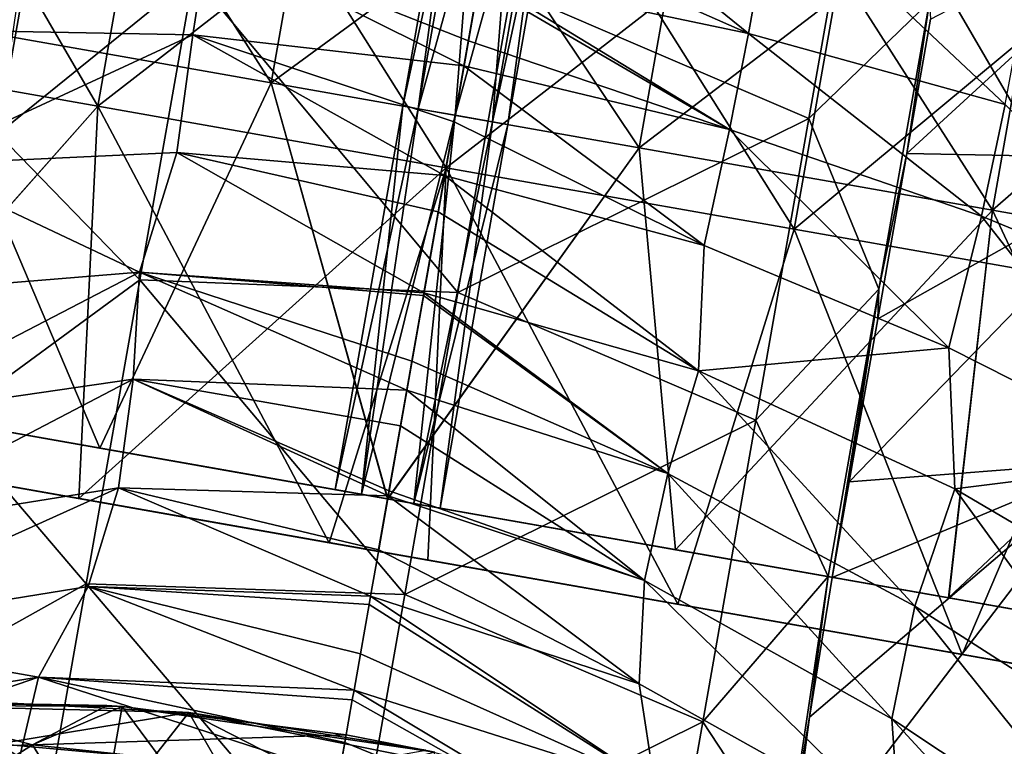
# Model space of a CAD drawing. Extents: x -65 to 803, y -691 to 80.
# Tile 213 of 256: x 663 to 690, y -499 to -479. Entities that reach past the tile are written whole.
import ezdxf

# ---------------------------------------------------------------- set-up
doc = ezdxf.new("R2010")
doc.units = 0
doc.header["$LTSCALE"] = 101.851852
for name, color, linetype in [('10', 7, 'CONTINUOUS'), ('11', 7, 'CONTINUOUS'), ('12', 7, 'CONTINUOUS'), ('14', 7, 'CONTINUOUS'), ('15', 7, 'CONTINUOUS'), ('16', 7, 'CONTINUOUS'), ('17', 7, 'CONTINUOUS'), ('19', 7, 'CONTINUOUS'), ('2', 7, 'CONTINUOUS'), ('20', 7, 'CONTINUOUS'), ('3', 7, 'CONTINUOUS'), ('43', 7, 'CONTINUOUS'), ('44', 7, 'CONTINUOUS'), ('45', 7, 'CONTINUOUS'), ('51', 7, 'CONTINUOUS'), ('52', 7, 'CONTINUOUS'), ('54', 7, 'CONTINUOUS'), ('85', 7, 'CONTINUOUS'), ('86', 7, 'CONTINUOUS')]:
    doc.layers.add(name, color=color, linetype=linetype)

msp = doc.modelspace()

# ---------------------------------------------------------------- linework, layer by layer
at = {"layer": '10', "linetype": 'CONTINUOUS'}
for points in [[(664.182, -492.503, 37.534), (656.169, -491.09, 34.687), (656.818, -491.205, 27.363), (664.182, -492.503, 37.534)], [(656.176, -491.091, -34.691), (664.18, -492.503, -37.534), (656.918, -491.222, -27.532), (656.176, -491.091, -34.691)], [(667.288, -493.051, 5.405), (656.627, -491.171, 5.405), (656.636, -491.172, -5.574), (667.288, -493.051, 5.405)], [(656.627, -491.171, 5.405), (667.288, -493.051, 5.405), (657.932, -491.401, 16.384), (656.627, -491.171, 5.405)], [(667.292, -493.051, -5.574), (667.288, -493.051, 5.405), (656.636, -491.172, -5.574), (667.292, -493.051, -5.574)], [(667.292, -493.051, -5.574), (656.636, -491.172, -5.574), (657.958, -491.406, -16.553), (667.292, -493.051, -5.574)], [(664.182, -492.503, 37.534), (656.818, -491.205, 27.363), (667.352, -493.062, 27.363), (664.182, -492.503, 37.534)], [(656.818, -491.205, 27.363), (657.932, -491.401, 16.384), (667.352, -493.062, 27.363), (656.818, -491.205, 27.363)], [(664.18, -492.503, -37.534), (667.386, -493.068, -27.532), (656.918, -491.222, -27.532), (664.18, -492.503, -37.534)], [(667.386, -493.068, -27.532), (657.958, -491.406, -16.553), (656.918, -491.222, -27.532), (667.386, -493.068, -27.532)], [(657.932, -491.401, 16.384), (667.288, -493.051, 5.405), (667.723, -493.127, 16.384), (657.932, -491.401, 16.384)], [(657.932, -491.401, 16.384), (667.723, -493.127, 16.384), (667.352, -493.062, 27.363), (657.932, -491.401, 16.384)], [(667.733, -493.129, -16.553), (667.292, -493.051, -5.574), (657.958, -491.406, -16.553), (667.733, -493.129, -16.553)], [(667.733, -493.129, -16.553), (657.958, -491.406, -16.553), (667.386, -493.068, -27.532), (667.733, -493.129, -16.553)], [(664.18, -492.503, -37.534), (672.615, -493.99, -38.5), (667.386, -493.068, -27.532), (664.18, -492.503, -37.534)], [(671.232, -493.746, 38.474), (664.182, -492.503, 37.534), (667.352, -493.062, 27.363), (671.232, -493.746, 38.474)], [(677.95, -494.931, 5.405), (667.288, -493.051, 5.405), (677.948, -494.93, -5.574), (677.95, -494.931, 5.405)], [(667.288, -493.051, 5.405), (677.95, -494.931, 5.405), (667.723, -493.127, 16.384), (667.288, -493.051, 5.405)], [(677.948, -494.93, -5.574), (667.288, -493.051, 5.405), (667.292, -493.051, -5.574), (677.948, -494.93, -5.574)], [(677.948, -494.93, -5.574), (667.292, -493.051, -5.574), (677.507, -494.853, -16.553), (677.948, -494.93, -5.574)], [(677.507, -494.853, -16.553), (667.292, -493.051, -5.574), (667.733, -493.129, -16.553), (677.507, -494.853, -16.553)], [(671.232, -493.746, 38.474), (667.352, -493.062, 27.363), (677.886, -494.919, 27.363), (671.232, -493.746, 38.474)], [(667.723, -493.127, 16.384), (677.515, -494.854, 16.384), (667.352, -493.062, 27.363), (667.723, -493.127, 16.384)], [(667.352, -493.062, 27.363), (677.515, -494.854, 16.384), (677.886, -494.919, 27.363), (667.352, -493.062, 27.363)], [(672.615, -493.99, -38.5), (677.854, -494.914, -27.532), (667.386, -493.068, -27.532), (672.615, -493.99, -38.5)], [(677.854, -494.914, -27.532), (667.733, -493.129, -16.553), (667.386, -493.068, -27.532), (677.854, -494.914, -27.532)], [(667.723, -493.127, 16.384), (677.95, -494.931, 5.405), (677.515, -494.854, 16.384), (667.723, -493.127, 16.384)], [(677.507, -494.853, -16.553), (667.733, -493.129, -16.553), (677.854, -494.914, -27.532), (677.507, -494.853, -16.553)], [(674.015, -494.237, 38.474), (672.624, -493.992, 38.5), (671.232, -493.746, 38.474), (674.015, -494.237, 38.474)], [(674.015, -494.237, 38.474), (671.232, -493.746, 38.474), (677.886, -494.919, 27.363), (674.015, -494.237, 38.474)], [(672.615, -493.99, -38.5), (681.057, -495.479, -37.534), (677.854, -494.914, -27.532), (672.615, -493.99, -38.5)], [(681.059, -495.479, 37.534), (674.015, -494.237, 38.474), (677.886, -494.919, 27.363), (681.059, -495.479, 37.534)], [(687.282, -496.576, -16.553), (677.948, -494.93, -5.574), (677.507, -494.853, -16.553), (687.282, -496.576, -16.553)], [(687.282, -496.576, -16.553), (677.507, -494.853, -16.553), (677.854, -494.914, -27.532), (687.282, -496.576, -16.553)], [(677.515, -494.854, 16.384), (677.95, -494.931, 5.405), (687.306, -496.58, 16.384), (677.515, -494.854, 16.384)], [(677.515, -494.854, 16.384), (687.306, -496.58, 16.384), (677.886, -494.919, 27.363), (677.515, -494.854, 16.384)], [(681.057, -495.479, -37.534), (688.321, -496.759, -27.532), (677.854, -494.914, -27.532), (681.057, -495.479, -37.534)], [(688.321, -496.759, -27.532), (687.282, -496.576, -16.553), (677.854, -494.914, -27.532), (688.321, -496.759, -27.532)], [(681.059, -495.479, 37.534), (677.886, -494.919, 27.363), (688.421, -496.777, 27.363), (681.059, -495.479, 37.534)], [(677.886, -494.919, 27.363), (687.306, -496.58, 16.384), (688.421, -496.777, 27.363), (677.886, -494.919, 27.363)], [(688.604, -496.809, -5.574), (677.95, -494.931, 5.405), (677.948, -494.93, -5.574), (688.604, -496.809, -5.574)], [(688.604, -496.809, -5.574), (677.948, -494.93, -5.574), (687.282, -496.576, -16.553), (688.604, -496.809, -5.574)], [(688.611, -496.811, 5.405), (677.95, -494.931, 5.405), (688.604, -496.809, -5.574), (688.611, -496.811, 5.405)], [(677.95, -494.931, 5.405), (688.611, -496.811, 5.405), (687.306, -496.58, 16.384), (677.95, -494.931, 5.405)], [(681.057, -495.479, -37.534), (689.07, -496.891, -34.687), (688.321, -496.759, -27.532), (681.057, -495.479, -37.534)], [(689.063, -496.89, 34.691), (681.059, -495.479, 37.534), (688.421, -496.777, 27.363), (689.063, -496.89, 34.691)], [(697.057, -498.3, -16.553), (688.604, -496.809, -5.574), (687.282, -496.576, -16.553), (697.057, -498.3, -16.553)], [(697.057, -498.3, -16.553), (687.282, -496.576, -16.553), (688.321, -496.759, -27.532), (697.057, -498.3, -16.553)], [(687.306, -496.58, 16.384), (688.611, -496.811, 5.405), (697.098, -498.307, 16.384), (687.306, -496.58, 16.384)], [(687.306, -496.58, 16.384), (697.098, -498.307, 16.384), (688.421, -496.777, 27.363), (687.306, -496.58, 16.384)], [(689.07, -496.891, -34.687), (696.257, -498.159, -30.102), (688.321, -496.759, -27.532), (689.07, -496.891, -34.687)], [(696.257, -498.159, -30.102), (698.953, -498.634, -27.699), (688.321, -496.759, -27.532), (696.257, -498.159, -30.102)], [(698.953, -498.634, -27.699), (697.057, -498.3, -16.553), (688.321, -496.759, -27.532), (698.953, -498.634, -27.699)], [(699.121, -498.664, 27.533), (689.063, -496.89, 34.691), (688.421, -496.777, 27.363), (699.121, -498.664, 27.533)], [(697.098, -498.307, 16.384), (699.121, -498.664, 27.533), (688.421, -496.777, 27.363), (697.098, -498.307, 16.384)], [(699.26, -498.688, -5.574), (688.611, -496.811, 5.405), (688.604, -496.809, -5.574), (699.26, -498.688, -5.574)], [(699.26, -498.688, -5.574), (688.604, -496.809, -5.574), (697.057, -498.3, -16.553), (699.26, -498.688, -5.574)], [(699.273, -498.69, 5.405), (688.611, -496.811, 5.405), (699.26, -498.688, -5.574), (699.273, -498.69, 5.405)], [(688.611, -496.811, 5.405), (699.273, -498.69, 5.405), (697.098, -498.307, 16.384), (688.611, -496.811, 5.405)], [(699.121, -498.664, 27.533), (696.246, -498.157, 30.111), (689.063, -496.89, 34.691), (699.121, -498.664, 27.533)]]:
    msp.add_3dface(points, dxfattribs=at)
at = {"layer": '11', "linetype": 'CONTINUOUS'}
for points in [[(661.554, -468.231, 33.656), (671.505, -469.986, 36.623), (659.648, -479.043, 33.656), (661.554, -468.231, 33.656)], [(659.648, -479.043, 33.656), (671.505, -469.986, 36.623), (669.599, -480.798, 36.623), (659.648, -479.043, 33.656)], [(671.505, -469.986, 36.623), (681.877, -471.814, 36.623), (669.599, -480.798, 36.623), (671.505, -469.986, 36.623)], [(669.599, -480.798, 36.623), (681.877, -471.814, 36.623), (679.97, -482.627, 36.623), (669.599, -480.798, 36.623)], [(681.877, -471.814, 36.623), (691.828, -473.569, 33.656), (679.97, -482.627, 36.623), (681.877, -471.814, 36.623)], [(679.97, -482.627, 36.623), (691.828, -473.569, 33.656), (689.921, -484.381, 33.656), (679.97, -482.627, 36.623)], [(691.828, -473.569, 33.656), (700.553, -475.107, 27.963), (689.921, -484.381, 33.656), (691.828, -473.569, 33.656)], [(689.921, -484.381, 33.656), (700.553, -475.107, 27.963), (698.646, -485.92, 27.963), (689.921, -484.381, 33.656)], [(657.068, -489.726, 33.335), (659.648, -479.043, 33.656), (664.77, -491.084, 36.072), (657.068, -489.726, 33.335)], [(659.648, -479.043, 33.656), (669.599, -480.798, 36.623), (664.77, -491.084, 36.072), (659.648, -479.043, 33.656)], [(664.77, -491.084, 36.072), (669.599, -480.798, 36.623), (672.882, -492.514, 37), (664.77, -491.084, 36.072)], [(669.599, -480.798, 36.623), (679.97, -482.627, 36.623), (672.882, -492.514, 37), (669.599, -480.798, 36.623)], [(672.882, -492.514, 37), (679.97, -482.627, 36.623), (680.989, -493.943, 36.072), (672.882, -492.514, 37)], [(679.97, -482.627, 36.623), (689.921, -484.381, 33.656), (680.989, -493.943, 36.072), (679.97, -482.627, 36.623)], [(680.989, -493.943, 36.072), (689.921, -484.381, 33.656), (688.684, -495.3, 33.339), (680.989, -493.943, 36.072)], [(689.921, -484.381, 33.656), (698.646, -485.92, 27.963), (688.684, -495.3, 33.339), (689.921, -484.381, 33.656)], [(688.684, -495.3, 33.339), (698.646, -485.92, 27.963), (695.588, -496.518, 28.936), (688.684, -495.3, 33.339)]]:
    msp.add_3dface(points, dxfattribs=at)
at = {"layer": '12', "linetype": 'CONTINUOUS'}
for points in [[(669.599, -480.798, -36.623), (661.554, -468.231, -33.656), (659.648, -479.043, -33.656), (669.599, -480.798, -36.623)], [(671.505, -469.986, -36.623), (661.554, -468.231, -33.656), (669.599, -480.798, -36.623), (671.505, -469.986, -36.623)], [(679.97, -482.627, -36.623), (671.505, -469.986, -36.623), (669.599, -480.798, -36.623), (679.97, -482.627, -36.623)], [(681.877, -471.814, -36.623), (671.505, -469.986, -36.623), (679.97, -482.627, -36.623), (681.877, -471.814, -36.623)], [(689.921, -484.381, -33.656), (681.877, -471.814, -36.623), (679.97, -482.627, -36.623), (689.921, -484.381, -33.656)], [(691.828, -473.569, -33.656), (681.877, -471.814, -36.623), (689.921, -484.381, -33.656), (691.828, -473.569, -33.656)], [(698.646, -485.92, -27.963), (691.828, -473.569, -33.656), (689.921, -484.381, -33.656), (698.646, -485.92, -27.963)], [(664.771, -491.084, -36.072), (659.648, -479.043, -33.656), (657.076, -489.727, -33.339), (664.771, -491.084, -36.072)], [(669.599, -480.798, -36.623), (659.648, -479.043, -33.656), (664.771, -491.084, -36.072), (669.599, -480.798, -36.623)], [(672.878, -492.513, -37), (669.599, -480.798, -36.623), (664.771, -491.084, -36.072), (672.878, -492.513, -37)], [(679.97, -482.627, -36.623), (669.599, -480.798, -36.623), (672.878, -492.513, -37), (679.97, -482.627, -36.623)], [(680.99, -493.944, -36.072), (679.97, -482.627, -36.623), (672.878, -492.513, -37), (680.99, -493.944, -36.072)], [(689.921, -484.381, -33.656), (679.97, -482.627, -36.623), (680.99, -493.944, -36.072), (689.921, -484.381, -33.656)], [(688.692, -495.302, -33.335), (689.921, -484.381, -33.656), (680.99, -493.944, -36.072), (688.692, -495.302, -33.335)], [(695.599, -496.52, -28.927), (689.921, -484.381, -33.656), (688.692, -495.302, -33.335), (695.599, -496.52, -28.927)], [(698.646, -485.92, -27.963), (689.921, -484.381, -33.656), (695.599, -496.52, -28.927), (698.646, -485.92, -27.963)]]:
    msp.add_3dface(points, dxfattribs=at)
at = {"layer": '14', "linetype": 'CONTINUOUS'}
for points in [[(675.646, -470.716, -1.061), (673.307, -481.452), (675.214, -470.64), (675.646, -470.716, -1.061)], [(673.74, -481.528, -1.061), (673.307, -481.452), (675.646, -470.716, -1.061), (673.74, -481.528, -1.061)], [(676.691, -470.9, -1.5), (673.74, -481.528, -1.061), (675.646, -470.716, -1.061), (676.691, -470.9, -1.5)], [(674.785, -481.712, -1.5), (673.74, -481.528, -1.061), (676.691, -470.9, -1.5), (674.785, -481.712, -1.5)], [(677.736, -471.084, -1.061), (674.785, -481.712, -1.5), (676.691, -470.9, -1.5), (677.736, -471.084, -1.061)], [(675.829, -481.896, -1.061), (674.785, -481.712, -1.5), (677.736, -471.084, -1.061), (675.829, -481.896, -1.061)], [(678.168, -471.16), (675.829, -481.896, -1.061), (677.736, -471.084, -1.061), (678.168, -471.16)], [(676.262, -481.973), (675.829, -481.896, -1.061), (678.168, -471.16), (676.262, -481.973)], [(673.307, -481.452), (673.74, -481.528, -1.061), (671.403, -492.253), (673.307, -481.452)], [(671.403, -492.253), (673.74, -481.528, -1.061), (672.139, -492.383, -1.298), (671.403, -492.253)], [(673.74, -481.528, -1.061), (674.785, -481.712, -1.5), (672.139, -492.383, -1.298), (673.74, -481.528, -1.061)], [(672.139, -492.383, -1.298), (674.785, -481.712, -1.5), (673.615, -492.643, -1.301), (672.139, -492.383, -1.298)], [(674.785, -481.712, -1.5), (675.829, -481.896, -1.061), (673.615, -492.643, -1.301), (674.785, -481.712, -1.5)], [(675.829, -481.896, -1.061), (676.262, -481.973), (673.615, -492.643, -1.301), (675.829, -481.896, -1.061)], [(676.262, -481.973), (674.357, -492.774), (673.615, -492.643, -1.301), (676.262, -481.973)]]:
    msp.add_3dface(points, dxfattribs=at)
at = {"layer": '15', "linetype": 'CONTINUOUS'}
for points in [[(675.214, -470.64), (673.307, -481.452), (673.74, -481.528, 1.061), (675.214, -470.64)], [(675.214, -470.64), (673.74, -481.528, 1.061), (675.646, -470.716, 1.061), (675.214, -470.64)], [(673.74, -481.528, 1.061), (674.785, -481.712, 1.5), (675.646, -470.716, 1.061), (673.74, -481.528, 1.061)], [(675.646, -470.716, 1.061), (674.785, -481.712, 1.5), (676.691, -470.9, 1.5), (675.646, -470.716, 1.061)], [(674.785, -481.712, 1.5), (675.829, -481.896, 1.061), (676.691, -470.9, 1.5), (674.785, -481.712, 1.5)], [(676.691, -470.9, 1.5), (675.829, -481.896, 1.061), (677.736, -471.084, 1.061), (676.691, -470.9, 1.5)], [(675.829, -481.896, 1.061), (676.262, -481.973), (677.736, -471.084, 1.061), (675.829, -481.896, 1.061)], [(676.262, -481.973), (678.168, -471.16), (677.736, -471.084, 1.061), (676.262, -481.973)], [(673.307, -481.452), (671.403, -492.253), (672.145, -492.384, 1.301), (673.307, -481.452)], [(673.307, -481.452), (672.145, -492.384, 1.301), (673.74, -481.528, 1.061), (673.307, -481.452)], [(673.74, -481.528, 1.061), (672.145, -492.384, 1.301), (674.785, -481.712, 1.5), (673.74, -481.528, 1.061)], [(672.145, -492.384, 1.301), (673.621, -492.644, 1.298), (674.785, -481.712, 1.5), (672.145, -492.384, 1.301)], [(674.785, -481.712, 1.5), (673.621, -492.644, 1.298), (675.829, -481.896, 1.061), (674.785, -481.712, 1.5)], [(673.621, -492.644, 1.298), (674.357, -492.774), (675.829, -481.896, 1.061), (673.621, -492.644, 1.298)], [(674.357, -492.774), (676.262, -481.973), (675.829, -481.896, 1.061), (674.357, -492.774)]]:
    msp.add_3dface(points, dxfattribs=at)
at = {"layer": '16', "linetype": 'CONTINUOUS'}
for points in [[(657.068, -489.726, 33.335), (664.77, -491.084, 36.072), (659.21, -490.103, 28.863), (657.068, -489.726, 33.335)], [(664.771, -491.084, -36.072), (657.076, -489.727, -33.339), (657.538, -489.808, -26.032), (664.771, -491.084, -36.072)], [(657.458, -489.794, -4.074), (657.592, -489.818, 6.905), (667.74, -491.607, -4.074), (657.458, -489.794, -4.074)], [(657.458, -489.794, -4.074), (667.74, -491.607, -4.074), (658.663, -490.007, -15.053), (657.458, -489.794, -4.074)], [(664.771, -491.084, -36.072), (657.538, -489.808, -26.032), (667.766, -491.612, -26.032), (664.771, -491.084, -36.072)], [(657.538, -489.808, -26.032), (658.663, -490.007, -15.053), (667.766, -491.612, -26.032), (657.538, -489.808, -26.032)], [(657.592, -489.818, 6.905), (667.784, -491.615, 6.905), (667.74, -491.607, -4.074), (657.592, -489.818, 6.905)], [(667.784, -491.615, 6.905), (657.592, -489.818, 6.905), (662.315, -490.651, 17.884), (667.784, -491.615, 6.905)], [(658.663, -490.007, -15.053), (667.74, -491.607, -4.074), (668.141, -491.678, -15.053), (658.663, -490.007, -15.053)], [(658.663, -490.007, -15.053), (668.141, -491.678, -15.053), (667.766, -491.612, -26.032), (658.663, -490.007, -15.053)], [(664.77, -491.084, 36.072), (668.323, -491.71, 28.863), (659.21, -490.103, 28.863), (664.77, -491.084, 36.072)], [(668.323, -491.71, 28.863), (662.315, -490.651, 17.884), (659.21, -490.103, 28.863), (668.323, -491.71, 28.863)], [(672.88, -492.514, 17.884), (667.784, -491.615, 6.905), (662.315, -490.651, 17.884), (672.88, -492.514, 17.884)], [(672.88, -492.514, 17.884), (662.315, -490.651, 17.884), (668.323, -491.71, 28.863), (672.88, -492.514, 17.884)], [(664.77, -491.084, 36.072), (672.882, -492.514, 37), (668.323, -491.71, 28.863), (664.77, -491.084, 36.072)], [(672.878, -492.513, -37), (664.771, -491.084, -36.072), (667.766, -491.612, -26.032), (672.878, -492.513, -37)], [(671.403, -492.253), (672.139, -492.383, -1.298), (667.74, -491.607, -4.074), (671.403, -492.253)], [(667.784, -491.615, 6.905), (671.403, -492.253), (667.74, -491.607, -4.074), (667.784, -491.615, 6.905)], [(672.139, -492.383, -1.298), (673.615, -492.643, -1.301), (667.74, -491.607, -4.074), (672.139, -492.383, -1.298)], [(667.74, -491.607, -4.074), (673.615, -492.643, -1.301), (678.021, -493.42, -4.074), (667.74, -491.607, -4.074)], [(667.74, -491.607, -4.074), (678.021, -493.42, -4.074), (668.141, -491.678, -15.053), (667.74, -491.607, -4.074)], [(672.878, -492.513, -37), (667.766, -491.612, -26.032), (677.994, -493.415, -26.032), (672.878, -492.513, -37)], [(668.141, -491.678, -15.053), (677.619, -493.349, -15.053), (667.766, -491.612, -26.032), (668.141, -491.678, -15.053)], [(667.766, -491.612, -26.032), (677.619, -493.349, -15.053), (677.994, -493.415, -26.032), (667.766, -491.612, -26.032)], [(672.145, -492.384, 1.301), (671.403, -492.253), (667.784, -491.615, 6.905), (672.145, -492.384, 1.301)], [(677.975, -493.412, 6.905), (672.145, -492.384, 1.301), (667.784, -491.615, 6.905), (677.975, -493.412, 6.905)], [(677.975, -493.412, 6.905), (667.784, -491.615, 6.905), (672.88, -492.514, 17.884), (677.975, -493.412, 6.905)], [(668.141, -491.678, -15.053), (678.021, -493.42, -4.074), (677.619, -493.349, -15.053), (668.141, -491.678, -15.053)], [(672.882, -492.514, 37), (677.435, -493.317, 28.863), (668.323, -491.71, 28.863), (672.882, -492.514, 37)], [(677.435, -493.317, 28.863), (672.88, -492.514, 17.884), (668.323, -491.71, 28.863), (677.435, -493.317, 28.863)], [(673.621, -492.644, 1.298), (672.145, -492.384, 1.301), (677.975, -493.412, 6.905), (673.621, -492.644, 1.298)], [(680.99, -493.944, -36.072), (672.878, -492.513, -37), (677.994, -493.415, -26.032), (680.99, -493.944, -36.072)], [(683.446, -494.377, 17.884), (677.975, -493.412, 6.905), (672.88, -492.514, 17.884), (683.446, -494.377, 17.884)], [(683.446, -494.377, 17.884), (672.88, -492.514, 17.884), (677.435, -493.317, 28.863), (683.446, -494.377, 17.884)], [(672.882, -492.514, 37), (680.989, -493.943, 36.072), (677.435, -493.317, 28.863), (672.882, -492.514, 37)], [(673.615, -492.643, -1.301), (674.357, -492.774), (678.021, -493.42, -4.074), (673.615, -492.643, -1.301)], [(674.357, -492.774), (673.621, -492.644, 1.298), (677.975, -493.412, 6.905), (674.357, -492.774)], [(674.357, -492.774), (677.975, -493.412, 6.905), (678.021, -493.42, -4.074), (674.357, -492.774)], [(680.989, -493.943, 36.072), (686.548, -494.924, 28.863), (677.435, -493.317, 28.863), (680.989, -493.943, 36.072)], [(686.548, -494.924, 28.863), (683.446, -494.377, 17.884), (677.435, -493.317, 28.863), (686.548, -494.924, 28.863)], [(677.619, -493.349, -15.053), (678.021, -493.42, -4.074), (687.098, -495.021, -15.053), (677.619, -493.349, -15.053)], [(677.619, -493.349, -15.053), (687.098, -495.021, -15.053), (677.994, -493.415, -26.032), (677.619, -493.349, -15.053)], [(677.975, -493.412, 6.905), (688.167, -495.209, 6.905), (678.021, -493.42, -4.074), (677.975, -493.412, 6.905)], [(688.167, -495.209, 6.905), (677.975, -493.412, 6.905), (683.446, -494.377, 17.884), (688.167, -495.209, 6.905)], [(680.99, -493.944, -36.072), (677.994, -493.415, -26.032), (688.223, -495.219, -26.032), (680.99, -493.944, -36.072)], [(677.994, -493.415, -26.032), (687.098, -495.021, -15.053), (688.223, -495.219, -26.032), (677.994, -493.415, -26.032)], [(678.021, -493.42, -4.074), (688.167, -495.209, 6.905), (688.303, -495.233, -4.074), (678.021, -493.42, -4.074)], [(678.021, -493.42, -4.074), (688.303, -495.233, -4.074), (687.098, -495.021, -15.053), (678.021, -493.42, -4.074)], [(680.989, -493.943, 36.072), (688.684, -495.3, 33.339), (686.548, -494.924, 28.863), (680.989, -493.943, 36.072)], [(688.692, -495.302, -33.335), (680.99, -493.944, -36.072), (688.223, -495.219, -26.032), (688.692, -495.302, -33.335)], [(694.011, -496.24, 17.884), (688.167, -495.209, 6.905), (683.446, -494.377, 17.884), (694.011, -496.24, 17.884)], [(694.011, -496.24, 17.884), (683.446, -494.377, 17.884), (686.548, -494.924, 28.863), (694.011, -496.24, 17.884)], [(688.684, -495.3, 33.339), (695.588, -496.518, 28.936), (686.548, -494.924, 28.863), (688.684, -495.3, 33.339)], [(695.588, -496.518, 28.936), (695.668, -496.532, 28.871), (686.548, -494.924, 28.863), (695.588, -496.518, 28.936)], [(695.668, -496.532, 28.871), (694.011, -496.24, 17.884), (686.548, -494.924, 28.863), (695.668, -496.532, 28.871)], [(687.098, -495.021, -15.053), (688.303, -495.233, -4.074), (696.576, -496.692, -15.053), (687.098, -495.021, -15.053)], [(687.098, -495.021, -15.053), (696.576, -496.692, -15.053), (688.223, -495.219, -26.032), (687.098, -495.021, -15.053)], [(688.167, -495.209, 6.905), (698.359, -497.006, 6.905), (688.303, -495.233, -4.074), (688.167, -495.209, 6.905)], [(698.359, -497.006, 6.905), (688.167, -495.209, 6.905), (694.011, -496.24, 17.884), (698.359, -497.006, 6.905)], [(698.612, -497.051, -26.196), (688.692, -495.302, -33.335), (688.223, -495.219, -26.032), (698.612, -497.051, -26.196)], [(696.576, -496.692, -15.053), (698.612, -497.051, -26.196), (688.223, -495.219, -26.032), (696.576, -496.692, -15.053)], [(688.303, -495.233, -4.074), (698.359, -497.006, 6.905), (698.584, -497.046, -4.074), (688.303, -495.233, -4.074)], [(688.303, -495.233, -4.074), (698.584, -497.046, -4.074), (696.576, -496.692, -15.053), (688.303, -495.233, -4.074)], [(698.612, -497.051, -26.196), (695.599, -496.52, -28.927), (688.692, -495.302, -33.335), (698.612, -497.051, -26.196)]]:
    msp.add_3dface(points, dxfattribs=at)
at = {"layer": '17', "color": 7, "linetype": 'CONTINUOUS'}
for points in [[(686.247, -473.319, -44.7), (684.75, -481.809, -44.7), (676.359, -478.204, -44.7), (686.247, -473.319, -44.7)], [(686.247, -473.319, -44.7), (688.142, -478.519, -44.7), (684.75, -481.809, -44.7), (686.247, -473.319, -44.7)], [(663.325, -474.143, -44.7), (667.408, -477.78, -44.7), (661.898, -482.234, -44.7), (663.325, -474.143, -44.7)], [(667.408, -477.78, -44.7), (665.898, -486.344, -44.7), (661.898, -482.234, -44.7), (667.408, -477.78, -44.7)], [(667.408, -477.78, -44.7), (674.861, -486.703, -44.7), (665.898, -486.344, -44.7), (667.408, -477.78, -44.7)], [(676.359, -478.204, -44.7), (674.861, -486.703, -44.7), (667.408, -477.78, -44.7), (676.359, -478.204, -44.7)], [(676.359, -478.204, -44.7), (684.75, -481.809, -44.7), (674.861, -486.703, -44.7), (676.359, -478.204, -44.7)], [(688.142, -478.519, -44.7), (686.715, -486.61, -44.7), (684.75, -481.809, -44.7), (688.142, -478.519, -44.7)], [(684.75, -481.809, -44.7), (683.253, -490.299, -44.7), (674.861, -486.703, -44.7), (684.75, -481.809, -44.7)], [(684.75, -481.809, -44.7), (686.715, -486.61, -44.7), (683.253, -490.299, -44.7), (684.75, -481.809, -44.7)], [(661.898, -482.234, -44.7), (665.898, -486.344, -44.7), (660.471, -490.326, -44.7), (661.898, -482.234, -44.7)], [(665.898, -486.344, -44.7), (664.388, -494.908, -44.7), (660.471, -490.326, -44.7), (665.898, -486.344, -44.7)], [(665.898, -486.344, -44.7), (673.362, -495.202, -44.7), (664.388, -494.908, -44.7), (665.898, -486.344, -44.7)], [(674.861, -486.703, -44.7), (673.362, -495.202, -44.7), (665.898, -486.344, -44.7), (674.861, -486.703, -44.7)], [(674.861, -486.703, -44.7), (683.253, -490.299, -44.7), (673.362, -495.202, -44.7), (674.861, -486.703, -44.7)], [(686.715, -486.61, -44.7), (685.288, -494.702, -44.7), (683.253, -490.299, -44.7), (686.715, -486.61, -44.7)], [(660.471, -490.326, -44.7), (664.388, -494.908, -44.7), (658.922, -497.954, -44.7), (660.471, -490.326, -44.7)], [(683.253, -490.299, -44.7), (681.756, -498.789, -44.7), (673.362, -495.202, -44.7), (683.253, -490.299, -44.7)], [(683.253, -490.299, -44.7), (685.288, -494.702, -44.7), (681.756, -498.789, -44.7), (683.253, -490.299, -44.7)], [(664.388, -494.908, -44.7), (662.877, -503.473, -44.7), (658.922, -497.954, -44.7), (664.388, -494.908, -44.7)], [(664.388, -494.908, -44.7), (671.863, -503.701, -44.7), (662.877, -503.473, -44.7), (664.388, -494.908, -44.7)], [(673.362, -495.202, -44.7), (671.863, -503.701, -44.7), (664.388, -494.908, -44.7), (673.362, -495.202, -44.7)], [(685.288, -494.702, -44.7), (684.135, -502.4, -44.7), (681.756, -498.789, -44.7), (685.288, -494.702, -44.7)], [(673.362, -495.202, -44.7), (681.756, -498.789, -44.7), (671.863, -503.701, -44.7), (673.362, -495.202, -44.7)], [(658.922, -497.954, -44.7), (662.877, -503.473, -44.7), (656.981, -505.488, -44.7), (658.922, -497.954, -44.7)], [(681.756, -498.789, -44.7), (680.259, -507.279, -44.7), (671.863, -503.701, -44.7), (681.756, -498.789, -44.7)], [(681.756, -498.789, -44.7), (684.135, -502.4, -44.7), (680.259, -507.279, -44.7), (681.756, -498.789, -44.7)]]:
    msp.add_3dface(points, dxfattribs=at)
at = {"layer": '19', "color": 7, "linetype": 'CONTINUOUS'}
for points in [[(667.813, -476.723, 41.485), (660.332, -476.127, 39.366), (659.874, -479.311, 39.405), (667.813, -476.723, 41.485)], [(667.388, -479.446, 41.495), (667.813, -476.723, 41.485), (659.874, -479.311, 39.405), (667.388, -479.446, 41.495)], [(675.029, -480.324, 42.2), (667.813, -476.723, 41.485), (667.388, -479.446, 41.495), (675.029, -480.324, 42.2)], [(675.442, -477.986, 42.2), (667.813, -476.723, 41.485), (675.153, -479.62, 42.2), (675.442, -477.986, 42.2)], [(675.153, -479.62, 42.2), (667.813, -476.723, 41.485), (675.029, -480.324, 42.2), (675.153, -479.62, 42.2)], [(667.388, -479.446, 41.495), (659.874, -479.311, 39.405), (659.479, -483.11, 39.51), (667.388, -479.446, 41.495)], [(666.943, -482.761, 41.523), (667.388, -479.446, 41.495), (659.479, -483.11, 39.51), (666.943, -482.761, 41.523)], [(674.485, -483.411, 42.2), (667.388, -479.446, 41.495), (666.943, -482.761, 41.523), (674.485, -483.411, 42.2)], [(675.029, -480.324, 42.2), (667.388, -479.446, 41.495), (674.751, -481.903, 42.2), (675.029, -480.324, 42.2)], [(674.751, -481.903, 42.2), (667.388, -479.446, 41.495), (674.485, -483.411, 42.2), (674.751, -481.903, 42.2)], [(666.943, -482.761, 41.523), (659.479, -483.11, 39.51), (665.883, -486.135, 41.443), (666.943, -482.761, 41.523)], [(673.902, -486.717, 42.2), (666.943, -482.761, 41.523), (665.883, -486.135, 41.443), (673.902, -486.717, 42.2)], [(674.485, -483.411, 42.2), (666.943, -482.761, 41.523), (674.305, -484.43, 42.2), (674.485, -483.411, 42.2)], [(674.305, -484.43, 42.2), (666.943, -482.761, 41.523), (673.902, -486.717, 42.2), (674.305, -484.43, 42.2)], [(665.883, -486.135, 41.443), (659.479, -483.11, 39.51), (657.967, -486.781, 39.179), (665.883, -486.135, 41.443)], [(665.883, -486.135, 41.443), (657.967, -486.781, 39.179), (657.888, -490.275, 39.368), (665.883, -486.135, 41.443)], [(665.711, -489.143, 41.468), (665.883, -486.135, 41.443), (657.888, -490.275, 39.368), (665.711, -489.143, 41.468)], [(673.42, -489.449, 42.199), (665.883, -486.135, 41.443), (665.711, -489.143, 41.468), (673.42, -489.449, 42.199)], [(673.902, -486.717, 42.2), (665.883, -486.135, 41.443), (673.89, -486.783, 42.2), (673.902, -486.717, 42.2)], [(673.89, -486.783, 42.2), (665.883, -486.135, 41.443), (673.563, -488.64, 42.199), (673.89, -486.783, 42.2)], [(673.563, -488.64, 42.199), (665.883, -486.135, 41.443), (673.42, -489.449, 42.199), (673.563, -488.64, 42.199)], [(665.711, -489.143, 41.468), (657.888, -490.275, 39.368), (657.42, -493.473, 39.766), (665.711, -489.143, 41.468)], [(665.294, -492.198, 41.57), (665.711, -489.143, 41.468), (657.42, -493.473, 39.766), (665.294, -492.198, 41.57)], [(672.895, -492.428, 42.197), (665.711, -489.143, 41.468), (665.294, -492.198, 41.57), (672.895, -492.428, 42.197)], [(673.42, -489.449, 42.199), (665.711, -489.143, 41.468), (673.242, -490.46, 42.202), (673.42, -489.449, 42.199)], [(673.242, -490.46, 42.202), (665.711, -489.143, 41.468), (672.919, -492.29, 42.198), (673.242, -490.46, 42.202)], [(672.919, -492.29, 42.198), (665.711, -489.143, 41.468), (672.895, -492.428, 42.197), (672.919, -492.29, 42.198)], [(665.294, -492.198, 41.57), (657.42, -493.473, 39.766), (656.153, -496.326, 40.555), (665.294, -492.198, 41.57)], [(664.441, -494.981, 41.947), (665.294, -492.198, 41.57), (656.153, -496.326, 40.555), (664.441, -494.981, 41.947)], [(672.397, -495.252, 42.385), (665.294, -492.198, 41.57), (664.441, -494.981, 41.947), (672.397, -495.252, 42.385)], [(672.895, -492.428, 42.197), (665.294, -492.198, 41.57), (672.627, -493.949, 42.228), (672.895, -492.428, 42.197)], [(672.627, -493.949, 42.228), (665.294, -492.198, 41.57), (672.397, -495.252, 42.385), (672.627, -493.949, 42.228)], [(664.441, -494.981, 41.947), (656.153, -496.326, 40.555), (663.043, -497.532, 42.873), (664.441, -494.981, 41.947)], [(671.931, -497.896, 43.201), (664.441, -494.981, 41.947), (663.043, -497.532, 42.873), (671.931, -497.896, 43.201)], [(672.397, -495.252, 42.385), (664.441, -494.981, 41.947), (672.356, -495.483, 42.431), (672.397, -495.252, 42.385)], [(672.356, -495.483, 42.431), (664.441, -494.981, 41.947), (672.111, -496.872, 42.806), (672.356, -495.483, 42.431)], [(672.111, -496.872, 42.806), (664.441, -494.981, 41.947), (671.931, -497.896, 43.201), (672.111, -496.872, 42.806)], [(663.043, -497.532, 42.873), (656.153, -496.326, 40.555), (653.804, -498.992, 41.715), (663.043, -497.532, 42.873)], [(663.043, -497.532, 42.873), (653.804, -498.992, 41.715), (653.236, -500.897, 43.674), (663.043, -497.532, 42.873)], [(662.521, -499.72, 44.415), (663.043, -497.532, 42.873), (653.236, -500.897, 43.674), (662.521, -499.72, 44.415)], [(671.511, -500.278, 44.611), (663.043, -497.532, 42.873), (662.521, -499.72, 44.415), (671.511, -500.278, 44.611)], [(671.931, -497.896, 43.201), (663.043, -497.532, 42.873), (671.882, -498.171, 43.326), (671.931, -497.896, 43.201)], [(671.882, -498.171, 43.326), (663.043, -497.532, 42.873), (671.671, -499.372, 43.983), (671.882, -498.171, 43.326)], [(671.671, -499.372, 43.983), (663.043, -497.532, 42.873), (671.511, -500.278, 44.611), (671.671, -499.372, 43.983)]]:
    msp.add_3dface(points, dxfattribs=at)
at = {"layer": '2', "linetype": 'CONTINUOUS'}
for points in [[(655.567, -479.847, 33.342), (664.711, -481.459, 37.188), (657.473, -469.034, 33.342), (655.567, -479.847, 33.342)], [(657.473, -469.034, 33.342), (664.711, -481.459, 37.188), (666.617, -470.647, 37.188), (657.473, -469.034, 33.342)], [(664.711, -481.459, 37.188), (674.524, -483.189, 38.5), (666.617, -470.647, 37.188), (664.711, -481.459, 37.188)], [(666.617, -470.647, 37.188), (674.524, -483.189, 38.5), (676.431, -472.377, 38.5), (666.617, -470.647, 37.188)], [(674.524, -483.189, 38.5), (684.337, -484.92, 37.188), (676.431, -472.377, 38.5), (674.524, -483.189, 38.5)], [(676.431, -472.377, 38.5), (684.337, -484.92, 37.188), (686.244, -474.108, 37.188), (676.431, -472.377, 38.5)], [(684.337, -484.92, 37.188), (693.482, -486.532, 33.342), (686.244, -474.108, 37.188), (684.337, -484.92, 37.188)], [(686.244, -474.108, 37.188), (693.482, -486.532, 33.342), (695.388, -475.72, 33.342), (686.244, -474.108, 37.188)], [(655.567, -479.847, 33.342), (656.169, -491.09, 34.687), (664.711, -481.459, 37.188), (655.567, -479.847, 33.342)], [(656.169, -491.09, 34.687), (664.182, -492.503, 37.534), (664.711, -481.459, 37.188), (656.169, -491.09, 34.687)], [(664.182, -492.503, 37.534), (671.232, -493.746, 38.474), (664.711, -481.459, 37.188), (664.182, -492.503, 37.534)], [(664.711, -481.459, 37.188), (671.232, -493.746, 38.474), (674.524, -483.189, 38.5), (664.711, -481.459, 37.188)], [(671.232, -493.746, 38.474), (672.624, -493.992, 38.5), (674.524, -483.189, 38.5), (671.232, -493.746, 38.474)], [(672.624, -493.992, 38.5), (674.015, -494.237, 38.474), (674.524, -483.189, 38.5), (672.624, -493.992, 38.5)], [(674.015, -494.237, 38.474), (681.059, -495.479, 37.534), (674.524, -483.189, 38.5), (674.015, -494.237, 38.474)], [(674.524, -483.189, 38.5), (681.059, -495.479, 37.534), (684.337, -484.92, 37.188), (674.524, -483.189, 38.5)], [(681.059, -495.479, 37.534), (689.063, -496.89, 34.691), (684.337, -484.92, 37.188), (681.059, -495.479, 37.534)], [(684.337, -484.92, 37.188), (689.063, -496.89, 34.691), (693.482, -486.532, 33.342), (684.337, -484.92, 37.188)], [(689.063, -496.89, 34.691), (696.246, -498.157, 30.111), (693.482, -486.532, 33.342), (689.063, -496.89, 34.691)]]:
    msp.add_3dface(points, dxfattribs=at)
at = {"layer": '20', "color": 7, "linetype": 'CONTINUOUS'}
for points in [[(676.172, -473.846, 42.2), (675.758, -476.19, 42.2), (683.042, -479.408, 41.486), (676.172, -473.846, 42.2)], [(683.787, -475.303, 41.482), (676.172, -473.846, 42.2), (683.042, -479.408, 41.486), (683.787, -475.303, 41.482)], [(694.706, -482.934, -37.249), (687.508, -482.789, -40.239), (696.129, -474.873, -37.249), (694.706, -482.934, -37.249)], [(696.129, -474.873, -37.249), (687.508, -482.789, -40.239), (688.175, -479.004, -40.239), (696.129, -474.873, -37.249)], [(690.274, -481.407, 39.367), (683.787, -475.303, 41.482), (683.042, -479.408, 41.486), (690.274, -481.407, 39.367)], [(691.093, -476.997, 39.352), (683.787, -475.303, 41.482), (690.274, -481.407, 39.367), (691.093, -476.997, 39.352)], [(675.758, -476.19, 42.2), (675.471, -477.817, 42.2), (683.042, -479.408, 41.486), (675.758, -476.19, 42.2)], [(675.442, -477.986, 42.2), (675.153, -479.62, 42.2), (682.509, -482.112, 41.495), (675.442, -477.986, 42.2)], [(675.471, -477.817, 42.2), (675.442, -477.986, 42.2), (682.509, -482.112, 41.495), (675.471, -477.817, 42.2)], [(683.042, -479.408, 41.486), (675.471, -477.817, 42.2), (682.509, -482.112, 41.495), (683.042, -479.408, 41.486)], [(675.153, -479.62, 42.2), (675.029, -480.324, 42.2), (682.509, -482.112, 41.495), (675.153, -479.62, 42.2)], [(689.613, -484.554, 39.407), (683.042, -479.408, 41.486), (682.509, -482.112, 41.495), (689.613, -484.554, 39.407)], [(690.274, -481.407, 39.367), (683.042, -479.408, 41.486), (689.613, -484.554, 39.407), (690.274, -481.407, 39.367)], [(675.029, -480.324, 42.2), (674.751, -481.903, 42.2), (681.794, -485.379, 41.523), (675.029, -480.324, 42.2)], [(682.509, -482.112, 41.495), (675.029, -480.324, 42.2), (681.794, -485.379, 41.523), (682.509, -482.112, 41.495)], [(696.163, -487.259, 36.002), (690.274, -481.407, 39.367), (689.613, -484.554, 39.407), (696.163, -487.259, 36.002)], [(674.751, -481.903, 42.2), (674.485, -483.411, 42.2), (681.794, -485.379, 41.523), (674.751, -481.903, 42.2)], [(688.688, -488.26, 39.511), (682.509, -482.112, 41.495), (681.794, -485.379, 41.523), (688.688, -488.26, 39.511)], [(689.613, -484.554, 39.407), (682.509, -482.112, 41.495), (688.688, -488.26, 39.511), (689.613, -484.554, 39.407)], [(693.199, -491.468, -37.25), (685.878, -492.032, -40.239), (694.706, -482.934, -37.249), (693.199, -491.468, -37.25)], [(694.706, -482.934, -37.249), (685.878, -492.032, -40.239), (686.686, -487.446, -40.239), (694.706, -482.934, -37.249)], [(687.508, -482.789, -40.239), (694.706, -482.934, -37.249), (686.686, -487.446, -40.239), (687.508, -482.789, -40.239)], [(674.485, -483.411, 42.2), (674.305, -484.43, 42.2), (681.638, -488.913, 41.443), (674.485, -483.411, 42.2)], [(681.794, -485.379, 41.523), (674.485, -483.411, 42.2), (681.638, -488.913, 41.443), (681.794, -485.379, 41.523)], [(674.305, -484.43, 42.2), (673.902, -486.717, 42.2), (681.638, -488.913, 41.443), (674.305, -484.43, 42.2)], [(695.032, -491.464, 36.221), (689.613, -484.554, 39.407), (688.688, -488.26, 39.511), (695.032, -491.464, 36.221)], [(696.163, -487.259, 36.002), (689.613, -484.554, 39.407), (695.032, -491.464, 36.221), (696.163, -487.259, 36.002)], [(688.688, -488.26, 39.511), (681.794, -485.379, 41.523), (681.638, -488.913, 41.443), (688.688, -488.26, 39.511)], [(673.89, -486.783, 42.2), (673.563, -488.64, 42.199), (680.77, -491.799, 41.468), (673.89, -486.783, 42.2)], [(673.902, -486.717, 42.2), (673.89, -486.783, 42.2), (680.77, -491.799, 41.468), (673.902, -486.717, 42.2)], [(681.638, -488.913, 41.443), (673.902, -486.717, 42.2), (680.77, -491.799, 41.468), (681.638, -488.913, 41.443)], [(688.856, -492.227, 39.179), (688.688, -488.26, 39.511), (681.638, -488.913, 41.443), (688.856, -492.227, 39.179)], [(695.032, -491.464, 36.221), (688.688, -488.26, 39.511), (688.856, -492.227, 39.179), (695.032, -491.464, 36.221)], [(673.563, -488.64, 42.199), (673.42, -489.449, 42.199), (680.77, -491.799, 41.468), (673.563, -488.64, 42.199)], [(687.733, -495.537, 39.368), (681.638, -488.913, 41.443), (680.77, -491.799, 41.468), (687.733, -495.537, 39.368)], [(688.856, -492.227, 39.179), (681.638, -488.913, 41.443), (687.733, -495.537, 39.368), (688.856, -492.227, 39.179)], [(673.42, -489.449, 42.199), (673.242, -490.46, 42.202), (680.118, -494.812, 41.569), (673.42, -489.449, 42.199)], [(680.77, -491.799, 41.468), (673.42, -489.449, 42.199), (680.118, -494.812, 41.569), (680.77, -491.799, 41.468)], [(673.242, -490.46, 42.202), (672.919, -492.29, 42.198), (680.118, -494.812, 41.569), (673.242, -490.46, 42.202)], [(691.243, -505.355, -36.91), (684.146, -503.325, -40.078), (693.199, -491.468, -37.25), (691.243, -505.355, -36.91)], [(693.199, -491.468, -37.25), (684.146, -503.325, -40.078), (684.763, -498.663, -40.207), (693.199, -491.468, -37.25)], [(685.404, -494.722, -40.239), (693.199, -491.468, -37.25), (684.763, -498.663, -40.207), (685.404, -494.722, -40.239)], [(685.878, -492.032, -40.239), (693.199, -491.468, -37.25), (685.404, -494.722, -40.239), (685.878, -492.032, -40.239)], [(695.387, -496.073, 35.482), (695.032, -491.464, 36.221), (688.856, -492.227, 39.179), (695.387, -496.073, 35.482)], [(687.081, -498.704, 39.765), (680.77, -491.799, 41.468), (680.118, -494.812, 41.569), (687.081, -498.704, 39.765)], [(687.733, -495.537, 39.368), (680.77, -491.799, 41.468), (687.081, -498.704, 39.765), (687.733, -495.537, 39.368)], [(672.919, -492.29, 42.198), (672.895, -492.428, 42.197), (680.118, -494.812, 41.569), (672.919, -492.29, 42.198)], [(694.329, -499.756, 36.072), (688.856, -492.227, 39.179), (687.733, -495.537, 39.368), (694.329, -499.756, 36.072)], [(695.387, -496.073, 35.482), (688.856, -492.227, 39.179), (694.329, -499.756, 36.072), (695.387, -496.073, 35.482)], [(672.895, -492.428, 42.197), (672.627, -493.949, 42.228), (679.968, -497.719, 41.947), (672.895, -492.428, 42.197)], [(680.118, -494.812, 41.569), (672.895, -492.428, 42.197), (679.968, -497.719, 41.947), (680.118, -494.812, 41.569)], [(672.627, -493.949, 42.228), (672.397, -495.252, 42.385), (679.968, -497.719, 41.947), (672.627, -493.949, 42.228)], [(687.298, -501.819, 40.554), (680.118, -494.812, 41.569), (679.968, -497.719, 41.947), (687.298, -501.819, 40.554)], [(687.081, -498.704, 39.765), (680.118, -494.812, 41.569), (687.298, -501.819, 40.554), (687.081, -498.704, 39.765)], [(672.397, -495.252, 42.385), (672.356, -495.483, 42.431), (680.41, -500.595, 42.873), (672.397, -495.252, 42.385)], [(679.968, -497.719, 41.947), (672.397, -495.252, 42.385), (680.41, -500.595, 42.873), (679.968, -497.719, 41.947)], [(672.356, -495.483, 42.431), (672.111, -496.872, 42.806), (680.41, -500.595, 42.873), (672.356, -495.483, 42.431)], [(693.913, -503.239, 36.935), (687.733, -495.537, 39.368), (687.081, -498.704, 39.765), (693.913, -503.239, 36.935)], [(694.329, -499.756, 36.072), (687.733, -495.537, 39.368), (693.913, -503.239, 36.935), (694.329, -499.756, 36.072)], [(672.111, -496.872, 42.806), (671.931, -497.896, 43.201), (680.41, -500.595, 42.873), (672.111, -496.872, 42.806)], [(671.931, -497.896, 43.201), (671.882, -498.171, 43.326), (680.146, -502.827, 44.416), (671.931, -497.896, 43.201)], [(680.41, -500.595, 42.873), (671.931, -497.896, 43.201), (680.146, -502.827, 44.416), (680.41, -500.595, 42.873)], [(687.298, -501.819, 40.554), (679.968, -497.719, 41.947), (680.41, -500.595, 42.873), (687.298, -501.819, 40.554)], [(671.882, -498.171, 43.326), (671.671, -499.372, 43.983), (680.146, -502.827, 44.416), (671.882, -498.171, 43.326)], [(693.913, -503.239, 36.935), (687.081, -498.704, 39.765), (694.526, -506.774, 38.138), (693.913, -503.239, 36.935)], [(694.526, -506.774, 38.138), (687.081, -498.704, 39.765), (687.298, -501.819, 40.554), (694.526, -506.774, 38.138)], [(671.671, -499.372, 43.983), (671.511, -500.278, 44.611), (680.146, -502.827, 44.416), (671.671, -499.372, 43.983)]]:
    msp.add_3dface(points, dxfattribs=at)
at = {"layer": '3', "linetype": 'CONTINUOUS'}
for points in [[(666.617, -470.647, -37.188), (655.567, -479.847, -33.342), (657.473, -469.034, -33.342), (666.617, -470.647, -37.188)], [(664.711, -481.459, -37.188), (655.567, -479.847, -33.342), (666.617, -470.647, -37.188), (664.711, -481.459, -37.188)], [(676.431, -472.377, -38.5), (664.711, -481.459, -37.188), (666.617, -470.647, -37.188), (676.431, -472.377, -38.5)], [(674.524, -483.189, -38.5), (664.711, -481.459, -37.188), (676.431, -472.377, -38.5), (674.524, -483.189, -38.5)], [(686.244, -474.108, -37.188), (674.524, -483.189, -38.5), (676.431, -472.377, -38.5), (686.244, -474.108, -37.188)], [(684.337, -484.92, -37.188), (674.524, -483.189, -38.5), (686.244, -474.108, -37.188), (684.337, -484.92, -37.188)], [(695.388, -475.72, -33.342), (684.337, -484.92, -37.188), (686.244, -474.108, -37.188), (695.388, -475.72, -33.342)], [(693.482, -486.532, -33.342), (684.337, -484.92, -37.188), (695.388, -475.72, -33.342), (693.482, -486.532, -33.342)], [(664.711, -481.459, -37.188), (656.176, -491.091, -34.691), (655.567, -479.847, -33.342), (664.711, -481.459, -37.188)], [(664.18, -492.503, -37.534), (656.176, -491.091, -34.691), (664.711, -481.459, -37.188), (664.18, -492.503, -37.534)], [(674.524, -483.189, -38.5), (664.18, -492.503, -37.534), (664.711, -481.459, -37.188), (674.524, -483.189, -38.5)], [(672.615, -493.99, -38.5), (664.18, -492.503, -37.534), (674.524, -483.189, -38.5), (672.615, -493.99, -38.5)], [(681.057, -495.479, -37.534), (672.615, -493.99, -38.5), (674.524, -483.189, -38.5), (681.057, -495.479, -37.534)], [(684.337, -484.92, -37.188), (681.057, -495.479, -37.534), (674.524, -483.189, -38.5), (684.337, -484.92, -37.188)], [(689.07, -496.891, -34.687), (681.057, -495.479, -37.534), (684.337, -484.92, -37.188), (689.07, -496.891, -34.687)], [(693.482, -486.532, -33.342), (689.07, -496.891, -34.687), (684.337, -484.92, -37.188), (693.482, -486.532, -33.342)], [(696.257, -498.159, -30.102), (689.07, -496.891, -34.687), (693.482, -486.532, -33.342), (696.257, -498.159, -30.102)]]:
    msp.add_3dface(points, dxfattribs=at)
at = {"layer": '43', "color": 7, "linetype": 'CONTINUOUS'}
for points in [[(654.207, -499.701, 49.307), (658.186, -498.212, 52.2), (662.874, -499.438, 49.307), (654.207, -499.701, 49.307)], [(658.186, -498.212, 52.2), (664.97, -498.329, 52.2), (662.874, -499.438, 49.307), (658.186, -498.212, 52.2)], [(664.97, -498.329, 52.2), (665.401, -498.36, 52.2), (662.874, -499.438, 49.307), (664.97, -498.329, 52.2)], [(665.401, -498.36, 52.2), (671.709, -499.155, 52.2), (662.874, -499.438, 49.307), (665.401, -498.36, 52.2)], [(662.874, -499.438, 49.307), (671.709, -499.155, 52.2), (671.497, -500.357, 49.307), (662.874, -499.438, 49.307)], [(658.347, -502.289, 48.011), (654.207, -499.701, 49.307), (662.874, -499.438, 49.307), (658.347, -502.289, 48.011)], [(664.697, -502.4, 48.011), (658.347, -502.289, 48.011), (662.874, -499.438, 49.307), (664.697, -502.4, 48.011)], [(664.697, -502.4, 48.011), (662.874, -499.438, 49.307), (671.497, -500.357, 49.307), (664.697, -502.4, 48.011)]]:
    msp.add_3dface(points, dxfattribs=at)
at = {"layer": '44', "color": 7, "linetype": 'CONTINUOUS'}
msp.add_3dface([(671.497, -500.357, 49.307), (671.709, -499.155, 52.2), (674.209, -499.647, 52.2), (671.497, -500.357, 49.307)], dxfattribs=at)
at = {"layer": '45', "color": 7, "linetype": 'CONTINUOUS'}
for points in [[(665.401, -498.36, 52.2), (658.186, -498.212, 52.2), (656.367, -498.301, 52.2), (665.401, -498.36, 52.2)], [(665.401, -498.36, 52.2), (664.97, -498.329, 52.2), (658.186, -498.212, 52.2), (665.401, -498.36, 52.2)], [(663.908, -506.84, 52.2), (656.367, -498.301, 52.2), (654.919, -506.625, 52.2), (663.908, -506.84, 52.2)], [(665.401, -498.36, 52.2), (656.367, -498.301, 52.2), (663.908, -506.84, 52.2), (665.401, -498.36, 52.2)], [(665.401, -498.36, 52.2), (663.908, -506.84, 52.2), (672.692, -508.213, 52.2), (665.401, -498.36, 52.2)], [(671.709, -499.155, 52.2), (665.401, -498.36, 52.2), (674.209, -499.647, 52.2), (671.709, -499.155, 52.2)], [(674.209, -499.647, 52.2), (665.401, -498.36, 52.2), (672.692, -508.213, 52.2), (674.209, -499.647, 52.2)]]:
    msp.add_3dface(points, dxfattribs=at)
at = {"layer": '51', "color": 7, "linetype": 'CONTINUOUS'}
for points in [[(686.715, -486.61, -44.7), (688.142, -478.519, -44.7), (687.508, -482.789, -40.239), (686.715, -486.61, -44.7)], [(687.508, -482.789, -40.239), (688.142, -478.519, -44.7), (688.175, -479.004, -40.239), (687.508, -482.789, -40.239)], [(686.715, -486.61, -44.7), (687.508, -482.789, -40.239), (686.686, -487.446, -40.239), (686.715, -486.61, -44.7)], [(685.288, -494.702, -44.7), (686.715, -486.61, -44.7), (685.404, -494.722, -40.239), (685.288, -494.702, -44.7)], [(686.715, -486.61, -44.7), (685.878, -492.032, -40.239), (685.404, -494.722, -40.239), (686.715, -486.61, -44.7)], [(685.878, -492.032, -40.239), (686.715, -486.61, -44.7), (686.686, -487.446, -40.239), (685.878, -492.032, -40.239)]]:
    msp.add_3dface(points, dxfattribs=at)
at = {"layer": '52', "color": 7, "linetype": 'CONTINUOUS'}
for points in [[(684.135, -502.4, -44.7), (685.288, -494.702, -44.7), (684.763, -498.663, -40.207), (684.135, -502.4, -44.7)], [(685.288, -494.702, -44.7), (685.404, -494.722, -40.239), (684.763, -498.663, -40.207), (685.288, -494.702, -44.7)], [(684.146, -503.325, -40.078), (684.135, -502.4, -44.7), (684.763, -498.663, -40.207), (684.146, -503.325, -40.078)]]:
    msp.add_3dface(points, dxfattribs=at)
at = {"layer": '54', "color": 7, "linetype": 'CONTINUOUS'}
msp.add_3dface([(663.325, -474.143, -44.7), (661.898, -482.234, -44.7), (662.502, -478.134, -40.239), (663.325, -474.143, -44.7)], dxfattribs=at)
at = {"layer": '85', "color": 7, "linetype": 'CONTINUOUS'}
for points in [[(660.482, -498.172, 53.2), (661.91, -499.409, 56.093), (667.277, -498.531, 53.2), (660.482, -498.172, 53.2)], [(661.91, -499.409, 56.093), (670.546, -500.197, 56.093), (667.277, -498.531, 53.2), (661.91, -499.409, 56.093)], [(667.277, -498.531, 53.2), (670.546, -500.197, 56.093), (673.954, -499.592, 53.2), (667.277, -498.531, 53.2)], [(660.464, -502.252, 57.389), (666.806, -502.584, 57.389), (661.91, -499.409, 56.093), (660.464, -502.252, 57.389)], [(666.806, -502.584, 57.389), (670.546, -500.197, 56.093), (661.91, -499.409, 56.093), (666.806, -502.584, 57.389)]]:
    msp.add_3dface(points, dxfattribs=at)
at = {"layer": '86', "color": 7, "linetype": 'CONTINUOUS'}
for points in [[(656.906, -498.269, 53.2), (660.482, -498.172, 53.2), (667.277, -498.531, 53.2), (656.906, -498.269, 53.2)], [(656.906, -498.269, 53.2), (667.277, -498.531, 53.2), (661.35, -506.045, 53.2), (656.906, -498.269, 53.2)], [(661.35, -506.045, 53.2), (667.277, -498.531, 53.2), (671.64, -506.09, 53.2), (661.35, -506.045, 53.2)], [(667.277, -498.531, 53.2), (673.954, -499.592, 53.2), (678.941, -500.864, 53.2), (667.277, -498.531, 53.2)], [(667.277, -498.531, 53.2), (678.941, -500.864, 53.2), (671.64, -506.09, 53.2), (667.277, -498.531, 53.2)]]:
    msp.add_3dface(points, dxfattribs=at)

doc.saveas('drawing.dxf')
